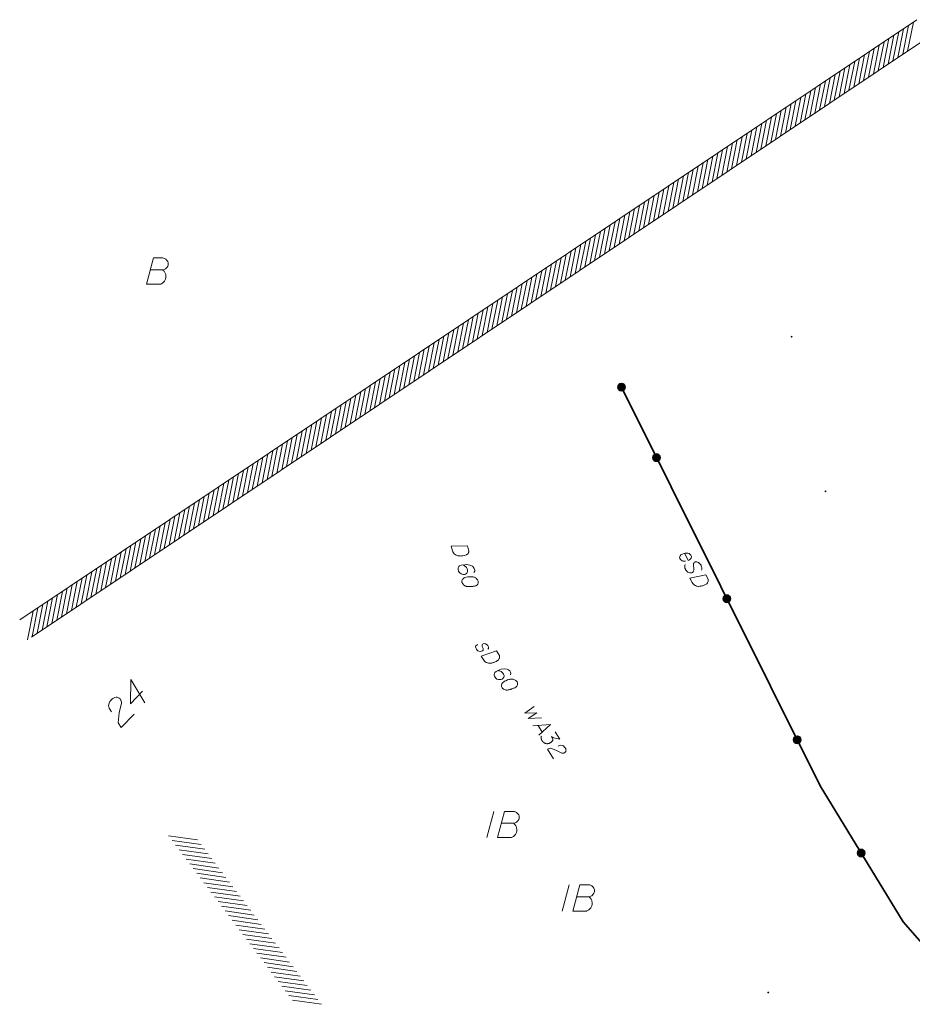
# Model space of a CAD drawing. Header units: metres. Extents: x 5555129 to 5556676, y 5635595 to 5636517.
# Tile 200 of 256: x 5556244 to 5556287, y 5636045 to 5636092. Entities that reach past the tile are written whole.
import ezdxf

# ---------------------------------------------------------------- set-up
doc = ezdxf.new("R2010")
doc.units = ezdxf.units.M
doc.header["$MEASUREMENT"] = 0
doc.linetypes.add('PRZER1-1', pattern=[2, 1, -1])
doc.linetypes.add('PRZER2-1', pattern=[3, 2, -1])
for name, color, linetype, lineweight in [('#digitalizacja', 7, 'Continuous', 18), ('#skartowane', 7, 'Continuous', 18), ('#zakres', 7, 'Continuous', 18), ('#zmodyfikowane', 7, 'Continuous', 18)]:
    doc.layers.add(name, color=color, linetype=linetype, lineweight=lineweight)
for name, color, linetype, lineweight, true_color in [('GEPADR_O', 7, 'Continuous', 18, 0x0a0909), ('GESUZY_O', 7, 'PRZER1-1', 18, 0x008000), ('GULWPI_O', 5, 'Continuous', 18, 0x0000ff), ('GUSIBP_O', 7, 'PRZER2-1', 18, 0x0a0909)]:
    doc.layers.add(name, color=color, linetype=linetype, lineweight=lineweight, true_color=true_color)

# ---------------------------------------------------------------- blocks, each defined once
blk = doc.blocks.new('*U1773')
at = {"layer": 'GULWPI_O', "color": 5, "linetype": 'ByBlock', "lineweight": 18}
blk.add_line((5555154.396, 5636300.33), (5555154.594, 5636300.015), dxfattribs=at)
at = {"layer": 'GULWPI_O', "color": 5, "linetype": 'ByBlock', "lineweight": 18, "flags": 128}
blk.add_lwpolyline([(5555154.143, 5636300.311), (5555154.989, 5636300.373), (5555154.425, 5636299.861)], dxfattribs=at)

msp = doc.modelspace()

# ---------------------------------------------------------------- hatches: boundary and pattern name
at = {"layer": '#skartowane', "linetype": 'Continuous', "lineweight": 35}
h = msp.add_hatch(color=7, dxfattribs=at)
edge = h.paths.add_edge_path()
edge.add_arc((5556272.93154, 5636074.73743), 0.175, 0, 360)
h = msp.add_hatch(color=7, dxfattribs=at)
edge = h.paths.add_edge_path()
edge.add_arc((5556274.60505, 5636071.38156), 0.175, 0, 360)
h = msp.add_hatch(color=7, dxfattribs=at)
edge = h.paths.add_edge_path()
edge.add_arc((5556277.95208, 5636064.66983), 0.175, 0, 360)
h = msp.add_hatch(color=7, dxfattribs=at)
edge = h.paths.add_edge_path()
edge.add_arc((5556281.2991, 5636057.95809), 0.175, 0, 360)
h = msp.add_hatch(color=7, dxfattribs=at)
edge = h.paths.add_edge_path()
edge.add_arc((5556284.34558, 5636052.56677), 0.175, 0, 360)
at = {"layer": '#skartowane', "linetype": 'Continuous', "lineweight": 18}
h = msp.add_hatch(color=7, dxfattribs=at)
edge = h.paths.add_edge_path()
edge.add_arc((5556279.92154, 5636045.92743), 0.045, 0, 360)
at = {"layer": '#zmodyfikowane', "linetype": 'Continuous', "lineweight": 18}
h = msp.add_hatch(color=7, dxfattribs=at)
edge = h.paths.add_edge_path()
edge.add_arc((5556281.03154, 5636077.13743), 0.045, 0, 360)
h = msp.add_hatch(color=7, dxfattribs=at)
edge = h.paths.add_edge_path()
edge.add_arc((5556282.64154, 5636069.77743), 0.045, 0, 360)

# ---------------------------------------------------------------- linework, layer by layer
at = {"layer": '#digitalizacja', "color": 36, "linetype": 'Continuous', "lineweight": 18, "true_color": 0x803300, "flags": 128}
for points in [[(5556265.60313, 5636067.18843), (5556265.66141, 5636066.9963), (5556265.66773, 5636066.95497), (5556265.66725, 5636066.93636), (5556265.66453, 5636066.90464), (5556265.65836, 5636066.8843), (5556265.65221, 5636066.86387), (5556265.63247, 5636066.82708), (5556265.61502, 5636066.80323), (5556265.56707, 5636066.75788), (5556265.44275, 5636066.72017), (5556265.38454, 5636066.70863), (5556265.3546, 5636066.70577), (5556265.3246, 5636066.7028), (5556265.29466, 5636066.69993), (5556265.26294, 5636066.70265), (5556265.2256, 5636066.70367), (5556265.16793, 5636066.71086), (5556265.1419, 5636066.71531), (5556265.06598, 5636066.74165), (5556265.02009, 5636066.77087), (5556264.97817, 5636066.80752), (5556264.94013, 5636066.85157), (5556264.91511, 5636066.89335), (5556264.89401, 5636066.94244), (5556264.82714, 5636067.16287), (5556265.60313, 5636067.18843)], [(5556265.90451, 5636065.91002), (5556265.95291, 5636065.97407), (5556265.9545, 5636066.03004), (5556265.9305, 5636066.10915), (5556265.89075, 5636066.1588), (5556265.86917, 5636066.18928), (5556265.84359, 5636066.21242), (5556265.71445, 5636066.27198), (5556265.55998, 5636066.29296), (5556265.48141, 5636066.28769), (5556265.31063, 5636066.26057), (5556265.22591, 5636066.23488), (5556265.19887, 5636066.20199), (5556265.16737, 5636066.14307), (5556265.16122, 5636066.12265), (5556265.16137, 5636066.06098), (5556265.18364, 5636065.98756), (5556265.21208, 5636065.93448), (5556265.23539, 5636065.89831), (5556265.29774, 5636065.85551), (5556265.40529, 5636065.82643), (5556265.46693, 5636065.82666), (5556265.51214, 5636065.84037), (5556265.57709, 5636065.89088), (5556265.59844, 5636065.92204), (5556265.60904, 5636065.96849), (5556265.60546, 5636066.04146), (5556265.59005, 5636066.09228), (5556265.55419, 5636066.14932), (5556265.52529, 5636066.18371), (5556265.45952, 5636066.23781), (5556265.42093, 5636066.26313), (5556265.39887, 5636066.275)], [(5556266.11559, 5636065.49894), (5556266.11216, 5636065.51024), (5556266.09618, 5636065.54242), (5556266.08372, 5636065.56332), (5556266.07289, 5636065.5785), (5556266.05301, 5636065.60337), (5556266.02582, 5636065.63215), (5556266.00026, 5636065.6552), (5556265.96907, 5636065.67665), (5556265.94134, 5636065.6867), (5556265.90798, 5636065.69514), (5556265.87455, 5636065.70346), (5556265.83549, 5636065.71018), (5556265.80946, 5636065.71462), (5556265.77212, 5636065.71564), (5556265.71048, 5636065.71541), (5556265.62061, 5636065.70671), (5556265.54937, 5636065.69744), (5556265.48717, 5636065.67857), (5556265.44369, 5636065.65917), (5556265.39973, 5636065.62115), (5556265.37656, 5636065.59566), (5556265.35124, 5636065.55707), (5556265.33892, 5636065.51631), (5556265.33844, 5636065.4977), (5556265.34303, 5636065.46207), (5556265.35161, 5636065.43377), (5556265.37102, 5636065.39029), (5556265.3943, 5636065.35421), (5556265.4198, 5636065.33104), (5556265.46008, 5636065.30011), (5556265.48214, 5636065.28824), (5556265.5116, 5636065.27249), (5556265.53934, 5636065.26244), (5556265.55976, 5636065.25629), (5556265.5914, 5636065.25355), (5556265.60443, 5636065.25128), (5556265.63616, 5636065.24856), (5556265.67349, 5636065.24755), (5556265.71082, 5636065.24653), (5556265.73513, 5636065.24778), (5556265.75376, 5636065.24721), (5556265.77807, 5636065.24846), (5556265.8324, 5636065.2526), (5556265.86234, 5636065.25546), (5556265.89234, 5636065.25844), (5556265.93358, 5636065.26473), (5556265.98618, 5636065.27456), (5556266.00309, 5636065.27969), (5556266.02399, 5636065.29215), (5556266.04487, 5636065.3047), (5556266.07364, 5636065.3319), (5556266.09109, 5636065.35575), (5556266.10296, 5636065.37781), (5556266.11301, 5636065.40554), (5556266.11746, 5636065.43158), (5556266.118, 5636065.4503), (5556266.11848, 5636065.46891), (5556266.11559, 5636065.49894)], [(5556266.57734, 5636062.26947), (5556266.60188, 5636062.30713), (5556266.60364, 5636062.35789), (5556266.59385, 5636062.39393), (5556266.56927, 5636062.44146), (5556266.53823, 5636062.47755), (5556266.46948, 5636062.51693), (5556266.40399, 5636062.53011), (5556266.35974, 5636062.5219), (5556266.31711, 5636062.50069), (5556266.29911, 5636062.47453), (5556266.2974, 5636062.44503), (5556266.29906, 5636062.43195), (5556266.30885, 5636062.39591), (5556266.32681, 5636062.35816), (5556266.34968, 5636062.30245), (5556266.35947, 5636062.26641), (5556266.34629, 5636062.22224), (5556266.31846, 5636062.18954), (5556266.27092, 5636062.16496), (5556266.2185, 5636062.15846), (5556266.14813, 5636062.16839), (5556266.10554, 5636062.18977), (5556266.06955, 5636062.22256), (5556266.03189, 5636062.26843), (5556265.9976, 5636062.33073), (5556265.9911, 5636062.38315), (5556266.00257, 5636062.41914), (5556266.03049, 5636062.45189), (5556266.06487, 5636062.47476), (5556266.1042, 5636062.47959)], [(5556266.98994, 5636062.18226), (5556267.10113, 5636062.01509), (5556267.1191, 5636061.97734), (5556267.124, 5636061.95938), (5556267.13055, 5636061.92822), (5556267.1305, 5636061.90696), (5556267.1305, 5636061.88563), (5556267.1222, 5636061.84471), (5556267.11237, 5636061.81684), (5556267.07953, 5636061.75959), (5556266.97136, 5636061.68764), (5556266.91894, 5636061.65982), (5556266.8911, 5636061.64845), (5556266.86324, 5636061.63695), (5556266.83539, 5636061.62558), (5556266.80423, 5636061.61904), (5556266.76819, 5636061.60925), (5556266.71089, 5636061.59951), (5556266.68468, 5636061.59626), (5556266.6044, 5636061.5996), (5556266.55203, 5636061.61436), (5556266.50132, 5636061.63737), (5556266.4522, 5636061.66857), (5556266.4162, 5636061.70137), (5556266.38184, 5636061.74229), (5556266.25427, 5636061.93408), (5556266.98994, 5636062.18226)], [(5556267.64707, 5636061.045), (5556267.67495, 5636061.12029), (5556267.66033, 5636061.17434), (5556267.61455, 5636061.24317), (5556267.56218, 5636061.27926), (5556267.53272, 5636061.30222), (5556267.50156, 5636061.31701), (5556267.36073, 5636061.33681), (5556267.20677, 5636061.31237), (5556267.13305, 5636061.28467), (5556266.97735, 5636061.20948), (5556266.90363, 5636061.16045), (5556266.88721, 5636061.12116), (5556266.87404, 5636061.05566), (5556266.87404, 5636061.03433), (5556266.89195, 5636060.97533), (5556266.93444, 5636060.91145), (5556266.97698, 5636060.86882), (5556267.00973, 5636060.8409), (5556267.08177, 5636060.81789), (5556267.19314, 5636060.82105), (5556267.2521, 5636060.83904), (5556267.29143, 5636060.8652), (5556267.33906, 5636060.93229), (5556267.35053, 5636060.96828), (5556267.34728, 5636061.01582), (5556267.32282, 5636061.08466), (5556267.29342, 5636061.12887), (5556267.24263, 5636061.17316), (5556267.20505, 5636061.19776), (5556267.12647, 5636061.2306), (5556267.08223, 5636061.24372), (5556267.05768, 5636061.24872)], [(5556267.96769, 5636060.71223), (5556267.96115, 5636060.72206), (5556267.93657, 5636060.74827), (5556267.91861, 5636060.76469), (5556267.90387, 5636060.77611), (5556267.87766, 5636060.79419), (5556267.84333, 5636060.8139), (5556267.81221, 5636060.82861), (5556267.77617, 5636060.84015), (5556267.74671, 5636060.84179), (5556267.71233, 5636060.84025), (5556267.67792, 5636060.83858), (5556267.63859, 5636060.83375), (5556267.61238, 5636060.8305), (5556267.57634, 5636060.82072), (5556267.51738, 5636060.80273), (5556267.43383, 5636060.76848), (5556267.36829, 5636060.73907), (5556267.31416, 5636060.70308), (5556267.27812, 5636060.67196), (5556267.24699, 5636060.62288), (5556267.23215, 5636060.59179), (5556267.21903, 5636060.54755), (5556267.21898, 5636060.50497), (5556267.22389, 5636060.48701), (5556267.23856, 5636060.45421), (5556267.25493, 5636060.42959), (5556267.28605, 5636060.39355), (5556267.31875, 5636060.36571), (5556267.34984, 5636060.35087), (5556267.39733, 5636060.33287), (5556267.42188, 5636060.32787), (5556267.45463, 5636060.32128), (5556267.48408, 5636060.31965), (5556267.50541, 5636060.31965), (5556267.5365, 5636060.32614), (5556267.54963, 5636060.32773), (5556267.58079, 5636060.33427), (5556267.61683, 5636060.34406), (5556267.65287, 5636060.35385), (5556267.67579, 5636060.36205), (5556267.6938, 5636060.36688), (5556267.71671, 5636060.37508), (5556267.76754, 5636060.39471), (5556267.79538, 5636060.40608), (5556267.82325, 5636060.41758), (5556267.86092, 5636060.43549), (5556267.90846, 5636060.46007), (5556267.92317, 5636060.46985), (5556267.93959, 5636060.48782), (5556267.95597, 5636060.50585), (5556267.97568, 5636060.54019), (5556267.98551, 5636060.56806), (5556267.99052, 5636060.5926), (5556267.99215, 5636060.62206), (5556267.9889, 5636060.64827), (5556267.98402, 5636060.66635), (5556267.97911, 5636060.68431), (5556267.96769, 5636060.71223)]]:
    msp.add_lwpolyline(points, dxfattribs=at)
at = {"layer": '#digitalizacja', "color": 1, "linetype": 'Continuous', "lineweight": 18, "flags": 128}
for points in [[(5556275.94285, 5636066.82801), (5556276.11377, 5636066.49094), (5556276.16909, 5636066.51242), (5556276.2111, 5636066.54697), (5556276.24786, 5636066.59209), (5556276.26318, 5636066.67931), (5556276.24178, 5636066.73467), (5556276.20988, 5636066.77146), (5556276.14892, 5636066.81333), (5556276.0933, 5636066.83152), (5556276.01938, 5636066.83377), (5556275.96657, 5636066.83347), (5556275.86631, 5636066.80912), (5556275.80841, 5636066.77976), (5556275.76366, 5636066.7504), (5556275.72952, 5636066.71327), (5556275.70368, 5636066.62071), (5556275.71973, 5636066.57589), (5556275.7464, 5636066.53645), (5556275.7491, 5636066.53114), (5556275.81539, 5636066.47874), (5556275.87094, 5636066.4605), (5556275.9053, 5636066.45812), (5556275.91322, 5636066.45546), (5556275.97399, 5636066.45322)], [(5556276.73691, 5636066.03232), (5556276.75263, 5636066.05353), (5556276.76033, 5636066.09059), (5556276.76018, 5636066.117), (5556276.75738, 5636066.14863), (5556276.7492, 5636066.19088), (5556276.73314, 5636066.23571), (5556276.71981, 5636066.262), (5556276.69313, 5636066.30144), (5556276.6321, 5636066.35662), (5556276.59759, 5636066.38541), (5556276.55258, 5636066.40899), (5556276.51818, 5636066.4246), (5556276.497, 5636066.4271), (5556276.46536, 5636066.4243), (5556276.44161, 5636066.41893), (5556276.42054, 5636066.40824), (5556276.39686, 5636066.38956), (5556276.38113, 5636066.36835), (5556276.36805, 5636066.34191), (5556276.36552, 5636066.33395), (5556276.37503, 5636066.04088), (5556276.35696, 5636065.97207), (5556276.34654, 5636065.95355), (5556276.33865, 5636065.94298), (5556276.30709, 5636065.91373), (5556276.28602, 5636065.90305), (5556276.2623, 5636065.8976), (5556276.23067, 5636065.8948), (5556276.18308, 5636065.89715), (5556276.11424, 5636065.92845), (5556276.09567, 5636065.93895), (5556276.05324, 5636065.9704), (5556276.02937, 5636065.99135), (5556276.01078, 5636066.01508), (5556275.9841, 5636066.05452), (5556275.97611, 5636066.07028), (5556275.95471, 5636066.12564), (5556275.94922, 5636066.16258), (5556275.94638, 5636066.1943), (5556275.94878, 5636066.24181), (5556275.96689, 5636066.29739)], [(5556276.95213, 5636065.80383), (5556277.04293, 5636065.62477), (5556277.05634, 5636065.58517), (5556277.0591, 5636065.56676), (5556277.06194, 5636065.53504), (5556277.0594, 5636065.51394), (5556277.0569, 5636065.49276), (5556277.04386, 5636065.45309), (5556277.03082, 5636065.42657), (5556276.99149, 5636065.37357), (5556276.87562, 5636065.31482), (5556276.8203, 5636065.29333), (5556276.79132, 5636065.28531), (5556276.76229, 5636065.27716), (5556276.73331, 5636065.26914), (5556276.70159, 5636065.2663), (5556276.66465, 5636065.26081), (5556276.60661, 5636065.25786), (5556276.5802, 5636065.25771), (5556276.50086, 5636065.27045), (5556276.45059, 5636065.29125), (5556276.40293, 5636065.32005), (5556276.35781, 5636065.35681), (5556276.32591, 5636065.3936), (5556276.29659, 5636065.43827), (5556276.19241, 5636065.64372), (5556276.95213, 5636065.80383)]]:
    msp.add_lwpolyline(points, dxfattribs=at)
at = {"layer": '#skartowane', "color": 7, "linetype": 'Continuous', "lineweight": 35, "flags": 128}
msp.add_lwpolyline([(5556272.93154, 5636074.73743), (5556282.39154, 5636055.76743), (5556286.34154, 5636049.29743), (5556289.70154, 5636045.45743)], dxfattribs=at)
at = {"layer": '#skartowane', "color": 7, "linetype": 'Continuous', "lineweight": 35}
for centre in [(5556272.93154, 5636074.73743), (5556274.60505, 5636071.38156), (5556277.95208, 5636064.66983), (5556281.2991, 5636057.95809), (5556284.34558, 5636052.56677)]:
    msp.add_circle(centre, 0.175, dxfattribs=at)
at = {"layer": '#zakres', "color": 134, "linetype": 'Continuous', "lineweight": 18}
for p, q in [((5556286.99355, 5636092.22303), (5556244.29556, 5636063.66263)), ((5556286.55348, 5636090.73163), (5556286.82593, 5636092.10486)), ((5556285.85528, 5636090.26461), (5556286.12773, 5636091.63784)), ((5556286.08801, 5636090.42028), (5556286.36046, 5636091.79351)), ((5556286.32075, 5636090.57595), (5556286.59319, 5636091.94919)), ((5556287.54953, 5636091.39184), (5556244.85154, 5636062.83143)), ((5556285.15707, 5636089.79758), (5556285.42952, 5636091.17082)), ((5556285.38981, 5636089.95326), (5556285.66226, 5636091.32649)), ((5556285.62254, 5636090.10893), (5556285.89499, 5636091.48217)), ((5556284.45887, 5636089.33056), (5556284.73132, 5636090.70379)), ((5556284.6916, 5636089.48623), (5556284.96405, 5636090.85947)), ((5556284.92434, 5636089.64191), (5556285.19679, 5636091.01514)), ((5556283.76067, 5636088.86353), (5556284.03311, 5636090.23677)), ((5556283.9934, 5636089.01921), (5556284.26585, 5636090.39244)), ((5556284.22613, 5636089.17488), (5556284.49858, 5636090.54812)), ((5556283.06246, 5636088.39651), (5556283.33491, 5636089.76974)), ((5556283.2952, 5636088.55218), (5556283.56764, 5636089.92542)), ((5556283.52793, 5636088.70786), (5556283.80038, 5636090.08109)), ((5556282.36426, 5636087.92949), (5556282.63671, 5636089.30272)), ((5556282.59699, 5636088.08516), (5556282.86944, 5636089.45839)), ((5556282.82973, 5636088.24084), (5556283.10218, 5636089.61407)), ((5556281.66605, 5636087.46246), (5556281.9385, 5636088.8357)), ((5556281.89879, 5636087.61814), (5556282.17124, 5636088.99137)), ((5556282.13152, 5636087.77381), (5556282.40397, 5636089.14705)), ((5556280.96785, 5636086.99544), (5556281.2403, 5636088.36867)), ((5556281.20058, 5636087.15111), (5556281.47303, 5636088.52435)), ((5556281.43332, 5636087.30679), (5556281.70577, 5636088.68002)), ((5556280.26965, 5636086.52841), (5556280.54209, 5636087.90165)), ((5556280.50238, 5636086.68409), (5556280.77483, 5636088.05732)), ((5556280.73512, 5636086.83976), (5556281.00756, 5636088.213)), ((5556279.57144, 5636086.06139), (5556279.84389, 5636087.43462)), ((5556279.80418, 5636086.21706), (5556280.07662, 5636087.5903)), ((5556280.03691, 5636086.37274), (5556280.30936, 5636087.74597)), ((5556278.87324, 5636085.59437), (5556279.14569, 5636086.9676)), ((5556279.10597, 5636085.75004), (5556279.37842, 5636087.12328)), ((5556279.33871, 5636085.90572), (5556279.61116, 5636087.27895)), ((5556278.17503, 5636085.12734), (5556278.44748, 5636086.50058)), ((5556278.40777, 5636085.28302), (5556278.68022, 5636086.65625)), ((5556278.6405, 5636085.43869), (5556278.91295, 5636086.81193)), ((5556277.47683, 5636084.66032), (5556277.74928, 5636086.03355)), ((5556277.70957, 5636084.81599), (5556277.98201, 5636086.18923)), ((5556277.9423, 5636084.97167), (5556278.21475, 5636086.3449)), ((5556276.77863, 5636084.19329), (5556277.05107, 5636085.56653)), ((5556277.01136, 5636084.34897), (5556277.28381, 5636085.7222)), ((5556277.2441, 5636084.50464), (5556277.51654, 5636085.87788)), ((5556276.08042, 5636083.72627), (5556276.35287, 5636085.0995)), ((5556276.31316, 5636083.88195), (5556276.58561, 5636085.25518)), ((5556276.54589, 5636084.03762), (5556276.81834, 5636085.41085)), ((5556275.38222, 5636083.25925), (5556275.65467, 5636084.63248)), ((5556275.61495, 5636083.41492), (5556275.8874, 5636084.78816)), ((5556275.84769, 5636083.5706), (5556276.12014, 5636084.94383)), ((5556274.68401, 5636082.79222), (5556274.95646, 5636084.16546)), ((5556274.91675, 5636082.9479), (5556275.1892, 5636084.32113)), ((5556275.14948, 5636083.10357), (5556275.42193, 5636084.47681)), ((5556273.98581, 5636082.3252), (5556274.25826, 5636083.69843)), ((5556274.21855, 5636082.48087), (5556274.49099, 5636083.85411)), ((5556274.45128, 5636082.63655), (5556274.72373, 5636084.00978)), ((5556273.28761, 5636081.85818), (5556273.56006, 5636083.23141)), ((5556273.52034, 5636082.01385), (5556273.79279, 5636083.38708)), ((5556273.75308, 5636082.16952), (5556274.02552, 5636083.54276)), ((5556272.5894, 5636081.39115), (5556272.86185, 5636082.76439)), ((5556272.82214, 5636081.54683), (5556273.09459, 5636082.92006)), ((5556273.05487, 5636081.7025), (5556273.32732, 5636083.07573)), ((5556271.8912, 5636080.92413), (5556272.16365, 5636082.29736)), ((5556272.12393, 5636081.0798), (5556272.39638, 5636082.45304)), ((5556272.35667, 5636081.23548), (5556272.62912, 5636082.60871)), ((5556271.193, 5636080.4571), (5556271.46544, 5636081.83034)), ((5556271.42573, 5636080.61278), (5556271.69818, 5636081.98601)), ((5556271.65846, 5636080.76845), (5556271.93091, 5636082.14169)), ((5556270.49479, 5636079.99008), (5556270.76724, 5636081.36331)), ((5556270.72753, 5636080.14575), (5556270.99997, 5636081.51899)), ((5556270.96026, 5636080.30143), (5556271.23271, 5636081.67466)), ((5556269.79659, 5636079.52306), (5556270.06904, 5636080.89629)), ((5556270.02932, 5636079.67873), (5556270.30177, 5636081.05196)), ((5556270.26206, 5636079.8344), (5556270.53451, 5636081.20764)), ((5556269.09838, 5636079.05603), (5556269.37083, 5636080.42927)), ((5556269.33112, 5636079.21171), (5556269.60357, 5636080.58494)), ((5556269.56385, 5636079.36738), (5556269.8363, 5636080.74061)), ((5556268.40018, 5636078.58901), (5556268.67263, 5636079.96224)), ((5556268.63291, 5636078.74468), (5556268.90536, 5636080.11792)), ((5556268.86565, 5636078.90036), (5556269.1381, 5636080.27359)), ((5556267.70198, 5636078.12198), (5556267.97442, 5636079.49522)), ((5556267.93471, 5636078.27766), (5556268.20716, 5636079.65089)), ((5556268.16745, 5636078.43333), (5556268.43989, 5636079.80657)), ((5556267.00377, 5636077.65496), (5556267.27622, 5636079.02819)), ((5556267.23651, 5636077.81063), (5556267.50896, 5636079.18387)), ((5556267.46924, 5636077.96631), (5556267.74169, 5636079.33954)), ((5556266.30557, 5636077.18794), (5556266.57802, 5636078.56117)), ((5556266.5383, 5636077.34361), (5556266.81075, 5636078.71684)), ((5556266.77104, 5636077.49929), (5556267.04349, 5636078.87252)), ((5556265.60736, 5636076.72091), (5556265.87981, 5636078.09415)), ((5556265.8401, 5636076.87659), (5556266.11255, 5636078.24982)), ((5556266.07283, 5636077.03226), (5556266.34528, 5636078.4055)), ((5556264.90916, 5636076.25389), (5556265.18161, 5636077.62712)), ((5556265.1419, 5636076.40956), (5556265.41434, 5636077.7828)), ((5556265.37463, 5636076.56524), (5556265.64708, 5636077.93847)), ((5556264.21096, 5636075.78686), (5556264.4834, 5636077.1601)), ((5556264.44369, 5636075.94254), (5556264.71614, 5636077.31577)), ((5556264.67643, 5636076.09821), (5556264.94887, 5636077.47145)), ((5556263.51275, 5636075.31984), (5556263.7852, 5636076.69307)), ((5556263.74549, 5636075.47551), (5556264.01794, 5636076.84875)), ((5556263.97822, 5636075.63119), (5556264.25067, 5636077.00442)), ((5556262.81455, 5636074.85282), (5556263.087, 5636076.22605)), ((5556263.04728, 5636075.00849), (5556263.31973, 5636076.38173)), ((5556263.28002, 5636075.16417), (5556263.55247, 5636076.5374)), ((5556262.11635, 5636074.38579), (5556262.38879, 5636075.75903)), ((5556262.34908, 5636074.54147), (5556262.62153, 5636075.9147)), ((5556262.58181, 5636074.69714), (5556262.85426, 5636076.07038)), ((5556261.41814, 5636073.91877), (5556261.69059, 5636075.292)), ((5556261.65088, 5636074.07444), (5556261.92332, 5636075.44768)), ((5556261.88361, 5636074.23012), (5556262.15606, 5636075.60335)), ((5556260.71994, 5636073.45174), (5556260.99239, 5636074.82498)), ((5556260.95267, 5636073.60742), (5556261.22512, 5636074.98065)), ((5556261.18541, 5636073.76309), (5556261.45785, 5636075.13633)), ((5556260.02173, 5636072.98472), (5556260.29418, 5636074.35795)), ((5556260.25447, 5636073.1404), (5556260.52692, 5636074.51363)), ((5556260.4872, 5636073.29607), (5556260.75965, 5636074.6693)), ((5556259.32353, 5636072.5177), (5556259.59598, 5636073.89093)), ((5556259.55626, 5636072.67337), (5556259.82871, 5636074.04661)), ((5556259.789, 5636072.82905), (5556260.06145, 5636074.20228)), ((5556258.62533, 5636072.05067), (5556258.89777, 5636073.42391)), ((5556258.85806, 5636072.20635), (5556259.13051, 5636073.57958)), ((5556259.09079, 5636072.36202), (5556259.36324, 5636073.73526)), ((5556257.92712, 5636071.58365), (5556258.19957, 5636072.95688)), ((5556258.15986, 5636071.73932), (5556258.4323, 5636073.11256)), ((5556258.39259, 5636071.895), (5556258.66504, 5636073.26823)), ((5556257.22892, 5636071.11663), (5556257.50137, 5636072.48986)), ((5556257.46165, 5636071.2723), (5556257.7341, 5636072.64553)), ((5556257.69439, 5636071.42797), (5556257.96684, 5636072.80121)), ((5556256.53071, 5636070.6496), (5556256.80316, 5636072.02284)), ((5556256.76345, 5636070.80528), (5556257.0359, 5636072.17851)), ((5556256.99618, 5636070.96095), (5556257.26863, 5636072.33418)), ((5556255.83251, 5636070.18258), (5556256.10496, 5636071.55581)), ((5556256.06524, 5636070.33825), (5556256.33769, 5636071.71149)), ((5556256.29798, 5636070.49393), (5556256.57043, 5636071.86716)), ((5556255.13431, 5636069.71555), (5556255.40675, 5636071.08879)), ((5556255.36704, 5636069.87123), (5556255.63949, 5636071.24446)), ((5556255.59978, 5636070.0269), (5556255.87222, 5636071.40014)), ((5556254.4361, 5636069.24853), (5556254.70855, 5636070.62176)), ((5556254.66884, 5636069.4042), (5556254.94129, 5636070.77744)), ((5556254.90157, 5636069.55988), (5556255.17402, 5636070.93311)), ((5556253.7379, 5636068.78151), (5556254.01035, 5636070.15474)), ((5556253.97063, 5636068.93718), (5556254.24308, 5636070.31041)), ((5556254.20337, 5636069.09285), (5556254.47582, 5636070.46609)), ((5556253.03969, 5636068.31448), (5556253.31214, 5636069.68772)), ((5556253.27243, 5636068.47016), (5556253.54488, 5636069.84339)), ((5556253.50516, 5636068.62583), (5556253.77761, 5636069.99906)), ((5556252.34149, 5636067.84746), (5556252.61394, 5636069.22069)), ((5556252.57423, 5636068.00313), (5556252.84667, 5636069.37637)), ((5556252.80696, 5636068.15881), (5556253.07941, 5636069.53204)), ((5556251.64329, 5636067.38043), (5556251.91574, 5636068.75367)), ((5556251.87602, 5636067.53611), (5556252.14847, 5636068.90934)), ((5556252.10876, 5636067.69178), (5556252.3812, 5636069.06502)), ((5556250.94508, 5636066.91341), (5556251.21753, 5636068.28664)), ((5556251.17782, 5636067.06908), (5556251.45027, 5636068.44232)), ((5556251.41055, 5636067.22476), (5556251.683, 5636068.59799)), ((5556250.24688, 5636066.44639), (5556250.51933, 5636067.81962)), ((5556250.47961, 5636066.60206), (5556250.75206, 5636067.97529)), ((5556250.71235, 5636066.75774), (5556250.9848, 5636068.13097)), ((5556249.54868, 5636065.97936), (5556249.82112, 5636067.3526)), ((5556249.78141, 5636066.13504), (5556250.05386, 5636067.50827)), ((5556250.01414, 5636066.29071), (5556250.28659, 5636067.66395)), ((5556248.85047, 5636065.51234), (5556249.12292, 5636066.88557)), ((5556249.08321, 5636065.66801), (5556249.35565, 5636067.04125)), ((5556249.31594, 5636065.82369), (5556249.58839, 5636067.19692)), ((5556248.15227, 5636065.04531), (5556248.42472, 5636066.41855)), ((5556248.385, 5636065.20099), (5556248.65745, 5636066.57422)), ((5556248.61774, 5636065.35666), (5556248.89018, 5636066.7299)), ((5556247.45406, 5636064.57829), (5556247.72651, 5636065.95152)), ((5556247.6868, 5636064.73396), (5556247.95925, 5636066.1072)), ((5556247.91953, 5636064.88964), (5556248.19198, 5636066.26287)), ((5556246.75586, 5636064.11127), (5556247.02831, 5636065.4845)), ((5556246.98859, 5636064.26694), (5556247.26104, 5636065.64018)), ((5556247.22133, 5636064.42262), (5556247.49378, 5636065.79585)), ((5556246.05766, 5636063.64424), (5556246.3301, 5636065.01748)), ((5556246.29039, 5636063.79992), (5556246.56284, 5636065.17315)), ((5556246.52313, 5636063.95559), (5556246.79557, 5636065.32883)), ((5556245.35945, 5636063.17722), (5556245.6319, 5636064.55045)), ((5556245.59219, 5636063.33289), (5556245.86463, 5636064.70613)), ((5556245.82492, 5636063.48857), (5556246.09737, 5636064.8618)), ((5556244.66125, 5636062.71019), (5556244.9337, 5636064.08343)), ((5556244.89398, 5636062.86587), (5556245.16643, 5636064.2391)), ((5556245.12672, 5636063.02154), (5556245.39917, 5636064.39478)), ((5556251.37594, 5636053.39136), (5556252.76226, 5636053.19609)), ((5556251.54438, 5636053.16769), (5556252.9307, 5636052.97242)), ((5556251.71282, 5636052.94402), (5556253.09913, 5636052.74875)), ((5556251.88126, 5636052.72035), (5556253.26757, 5636052.52508)), ((5556252.0497, 5636052.49668), (5556253.43601, 5636052.30141)), ((5556252.21814, 5636052.27301), (5556253.60445, 5636052.07774)), ((5556252.38658, 5636052.04934), (5556253.77289, 5636051.85407)), ((5556252.55502, 5636051.82567), (5556253.94133, 5636051.6304)), ((5556252.72346, 5636051.602), (5556254.10977, 5636051.40673)), ((5556252.89189, 5636051.37833), (5556254.27821, 5636051.18306)), ((5556253.06033, 5636051.15466), (5556254.44665, 5636050.95939)), ((5556253.22877, 5636050.93099), (5556254.61509, 5636050.73572)), ((5556253.39721, 5636050.70732), (5556254.78353, 5636050.51205)), ((5556253.56565, 5636050.48365), (5556254.95197, 5636050.28838)), ((5556253.73409, 5636050.25998), (5556255.12041, 5636050.06471)), ((5556253.90253, 5636050.03631), (5556255.28885, 5636049.84104)), ((5556254.07097, 5636049.81264), (5556255.45728, 5636049.61737)), ((5556254.23941, 5636049.58897), (5556255.62572, 5636049.3937)), ((5556254.40785, 5636049.3653), (5556255.79416, 5636049.17003)), ((5556254.57629, 5636049.14163), (5556255.9626, 5636048.94636)), ((5556254.74473, 5636048.91796), (5556256.13104, 5636048.72269)), ((5556254.91317, 5636048.69429), (5556256.29948, 5636048.49902)), ((5556255.08161, 5636048.47062), (5556256.46792, 5636048.27535)), ((5556255.25004, 5636048.24695), (5556256.63636, 5636048.05168)), ((5556255.41848, 5636048.02328), (5556256.8048, 5636047.82801)), ((5556255.58692, 5636047.79961), (5556256.97324, 5636047.60434)), ((5556255.75536, 5636047.57594), (5556257.14168, 5636047.38067)), ((5556255.9238, 5636047.35227), (5556257.31012, 5636047.157)), ((5556256.09224, 5636047.1286), (5556257.47856, 5636046.93333)), ((5556256.26068, 5636046.90493), (5556257.647, 5636046.70966)), ((5556256.42912, 5636046.68126), (5556257.81544, 5636046.48599)), ((5556256.59756, 5636046.45759), (5556257.98387, 5636046.26232)), ((5556256.766, 5636046.23392), (5556258.15231, 5636046.03865)), ((5556256.93444, 5636046.01025), (5556258.32075, 5636045.81498)), ((5556257.10288, 5636045.78658), (5556258.48919, 5636045.59131)), ((5556257.27132, 5636045.56291), (5556258.65763, 5636045.36764))]:
    msp.add_line(p, q, dxfattribs=at)
at = {"layer": 'GEPADR_O', "color": 7, "linetype": 'Continuous', "lineweight": 18, "flags": 128}
for points in [[(5556250.14674, 5636060.2767), (5556249.56191, 5636059.66484), (5556249.57757, 5636060.82073), (5556250.24997, 5636059.71513)], [(5556248.65854, 5636059.28948), (5556248.55736, 5636059.45415), (5556248.52639, 5636059.59268), (5556248.55202, 5636059.69082), (5556248.59188, 5636059.77514), (5556248.63237, 5636059.83185), (5556248.66632, 5636059.86737), (5556248.73474, 5636059.9246), (5556248.78977, 5636059.95369), (5556248.81718, 5636059.96823), (5556248.87938, 5636059.99047), (5556248.9283, 5636059.98466), (5556248.97036, 5636059.97169), (5556248.99839, 5636059.9584), (5556249.0337, 5636059.93837), (5556249.06933, 5636059.90432), (5556249.098, 5636059.8632), (5556249.11265, 5636059.83568), (5556249.12751, 5636059.79425), (5556249.13551, 5636059.74565), (5556249.13645, 5636059.70402), (5556249.0355, 5636059.2422), (5556248.97661, 5636058.76762), (5556249.1211, 5636058.5341), (5556249.73999, 5636059.18159)]]:
    msp.add_lwpolyline(points, dxfattribs=at)
at = {"layer": 'GESUZY_O', "color": 96, "linetype": 'Continuous', "lineweight": 18, "true_color": 0x008000, "flags": 128}
msp.add_lwpolyline([(5556250.51684, 5636080.31179), (5556251.10736, 5636080.31179), (5556251.14673, 5636080.32156), (5556251.23523, 5636080.36092), (5556251.3042, 5636080.42989), (5556251.34356, 5636080.48895), (5556251.36325, 5636080.548), (5556251.36325, 5636080.57745), (5556251.36325, 5636080.61681), (5556251.36325, 5636080.64642), (5556251.34356, 5636080.71523), (5556251.3042, 5636080.76452), (5556251.24514, 5636080.82357), (5556251.21554, 5636080.84325), (5556251.17618, 5636080.86294), (5556251.14673, 5636080.8727), (5556251.08767, 5636080.88262), (5556250.6644, 5636080.88262), (5556250.32977, 5636079.63262), (5556250.97934, 5636079.63262), (5556251.00894, 5636079.64254), (5556251.06799, 5636079.67199), (5556251.09744, 5636079.69167), (5556251.18609, 5636079.78033), (5556251.22546, 5636079.84914), (5556251.23523, 5636079.87875), (5556251.25491, 5636079.95748), (5556251.25491, 5636080.03622), (5556251.24514, 5636080.09527), (5556251.23523, 5636080.13464), (5556251.20578, 5636080.19369), (5556251.16641, 5636080.25274), (5556251.14673, 5636080.27242), (5556251.10736, 5636080.31179)], dxfattribs=at)
at = {"layer": 'GULWPI_O', "color": 5, "linetype": 'Continuous', "lineweight": 18, "flags": 128}
for points in [[(5556268.77292, 5636059.53956), (5556268.34232, 5636059.21455), (5556268.90821, 5636059.23413), (5556268.49577, 5636058.96918), (5556269.12735, 5636058.99508)], [(5556269.77666, 5636058.33547), (5556269.99584, 5636057.985), (5556269.72226, 5636058.0438), (5556269.59826, 5636058.11949), (5556269.65462, 5636058.02936), (5556269.66218, 5636058.00623), (5556269.66339, 5636057.99306), (5556269.66469, 5636057.97994), (5556269.6659, 5636057.96677), (5556269.66345, 5636057.93738), (5556269.65465, 5636057.91795), (5556269.64593, 5636057.89856), (5556269.63403, 5636057.8841), (5556269.60528, 5636057.85219), (5556269.57835, 5636057.82844), (5556269.56329, 5636057.81902), (5556269.54326, 5636057.8065), (5556269.51012, 5636057.79268), (5556269.48693, 5636057.7852), (5556269.4638, 5636057.77764), (5556269.44566, 5636057.77332), (5556269.43254, 5636057.77203), (5556269.41937, 5636057.77081), (5556269.40625, 5636057.76952), (5556269.38493, 5636057.77011), (5556269.35549, 5636057.77265), (5556269.33114, 5636057.77826), (5556269.31486, 5636057.78201), (5556269.29543, 5636057.79081), (5556269.27605, 5636057.79953), (5556269.25351, 5636057.81329), (5556269.2422, 5636057.82015), (5556269.21025, 5636057.84897), (5556269.18649, 5636057.87591), (5556269.16892, 5636057.89278), (5556269.14703, 5636057.92779), (5556269.12703, 5636057.97099), (5556269.12258, 5636057.98916), (5556269.11826, 5636058.0073), (5556269.11381, 5636058.02546), (5556269.11445, 5636058.04671), (5556269.11505, 5636058.06803), (5556269.11944, 5636058.10555), (5556269.13005, 5636058.13313)], [(5556269.92081, 5636057.65949), (5556270.03153, 5636057.69396), (5556270.11666, 5636057.69148), (5556270.16994, 5636057.66206), (5556270.21307, 5636057.62641), (5556270.24006, 5636057.59448), (5556270.25569, 5636057.56948), (5556270.27885, 5636057.52123), (5556270.28762, 5636057.48492), (5556270.29202, 5636057.46684), (5556270.29575, 5636057.42738), (5556270.28514, 5636057.39979), (5556270.27138, 5636057.37726), (5556270.2595, 5636057.36292), (5556270.24263, 5636057.34535), (5556270.21756, 5636057.32967), (5556270.18941, 5636057.31908), (5556270.17124, 5636057.31464), (5556270.14495, 5636057.31212), (5556270.11551, 5636057.31466), (5556270.09116, 5636057.32027), (5556269.83755, 5636057.44728), (5556269.57031, 5636057.55173), (5556269.41315, 5636057.50225), (5556269.6981, 5636057.0466)]]:
    msp.add_lwpolyline(points, dxfattribs=at)
at = {"layer": 'GUSIBP_O', "color": 7, "linetype": 'Continuous', "lineweight": 18}
for p, q in [((5556266.86109, 5636054.55063), (5556266.52647, 5636053.30063)), ((5556270.44609, 5636051.05703), (5556270.11147, 5636049.80703))]:
    msp.add_line(p, q, dxfattribs=at)
at = {"layer": 'GUSIBP_O', "color": 7, "linetype": 'Continuous', "lineweight": 18, "flags": 128}
for points in [[(5556267.2154, 5636053.9798), (5556267.80591, 5636053.9798), (5556267.84528, 5636053.98956), (5556267.93378, 5636054.02893), (5556268.00275, 5636054.0979), (5556268.04212, 5636054.15695), (5556268.0618, 5636054.216), (5556268.0618, 5636054.24545), (5556268.0618, 5636054.28482), (5556268.0618, 5636054.31442), (5556268.04212, 5636054.38324), (5556268.00275, 5636054.43253), (5556267.9437, 5636054.49158), (5556267.9141, 5636054.51126), (5556267.87473, 5636054.53095), (5556267.84528, 5636054.54071), (5556267.78623, 5636054.55063), (5556267.36295, 5636054.55063), (5556267.02833, 5636053.30063), (5556267.67789, 5636053.30063), (5556267.7075, 5636053.31055), (5556267.76655, 5636053.34), (5556267.796, 5636053.35968), (5556267.88465, 5636053.44833), (5556267.92402, 5636053.51715), (5556267.93378, 5636053.54675), (5556267.95347, 5636053.62549), (5556267.95347, 5636053.70422), (5556267.9437, 5636053.76328), (5556267.93378, 5636053.80264), (5556267.90433, 5636053.8617), (5556267.86497, 5636053.92075), (5556267.84528, 5636053.94043), (5556267.80591, 5636053.9798)], [(5556270.8004, 5636050.4862), (5556271.39091, 5636050.4862), (5556271.43028, 5636050.49597), (5556271.51878, 5636050.53534), (5556271.58775, 5636050.6043), (5556271.62712, 5636050.66336), (5556271.6468, 5636050.72241), (5556271.6468, 5636050.75186), (5556271.6468, 5636050.79122), (5556271.6468, 5636050.82083), (5556271.62712, 5636050.88964), (5556271.58775, 5636050.93893), (5556271.5287, 5636050.99798), (5556271.4991, 5636051.01767), (5556271.45973, 5636051.03735), (5556271.43028, 5636051.04711), (5556271.37123, 5636051.05703), (5556270.94795, 5636051.05703), (5556270.61333, 5636049.80703), (5556271.26289, 5636049.80703), (5556271.2925, 5636049.81695), (5556271.35155, 5636049.8464), (5556271.381, 5636049.86608), (5556271.46965, 5636049.95474), (5556271.50902, 5636050.02356), (5556271.51878, 5636050.05316), (5556271.53847, 5636050.13189), (5556271.53847, 5636050.21063), (5556271.5287, 5636050.26968), (5556271.51878, 5636050.30905), (5556271.48933, 5636050.3681), (5556271.44997, 5636050.42715), (5556271.43028, 5636050.44683), (5556271.39091, 5636050.4862)]]:
    msp.add_lwpolyline(points, dxfattribs=at)

# ---------------------------------------------------------------- block references
at = {"layer": 'GULWPI_O', "color": 5, "linetype": 'Continuous', "lineweight": 18}
msp.add_blockref('*U1773', (1114.57154, -241.69257), dxfattribs=at)

doc.saveas('drawing.dxf')
